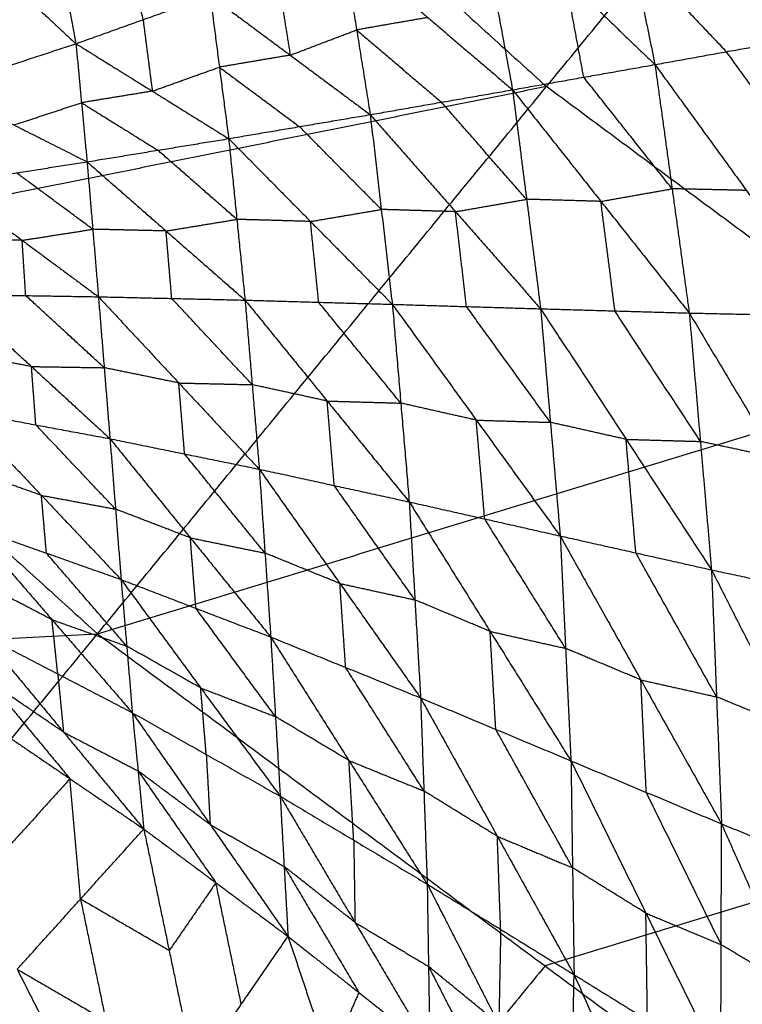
# Model space of a CAD drawing. Header units: millimetres. Extents: x -106 to 110, y -96 to 120.
# Tile 120 of 256: x -41.39 to -37.11, y -42.33 to -36.49. Entities that reach past the tile are written whole.
import ezdxf

# ---------------------------------------------------------------- set-up
doc = ezdxf.new("R2010")
doc.units = ezdxf.units.MM
doc.header["$MEASUREMENT"] = 0
doc.layers.add('Default', color=7, linetype='Continuous', true_color=0x000000)

msp = doc.modelspace()

# ---------------------------------------------------------------- linework, layer by layer
at = {"layer": 'Default'}
for points in [[(-40.9319, -40.137, 4.1879), (-38.2677, -36.8906, 4.07), (-35.6034, -33.6442, 3.952)], [(-40.7177, -34.67, 4.07), (-39.4927, -35.7803, 4.07), (-38.2677, -36.8906, 4.07)], [(-41.3254, -35.2534, -0.6867), (-41.1927, -35.9447, -0.1164), (-41.06, -36.6359, 0.454)], [(-37.899, -35.4258, 0.3292), (-37.7614, -36.0928, -0.1912), (-37.6238, -36.7599, -0.7115)], [(-37.899, -35.4258, 0.3292), (-37.3375, -36.0165, -0.2606), (-36.776, -36.6073, -0.8504)], [(-42.3256, -35.4591, -0.7322), (-41.6928, -36.0475, -0.1391), (-41.06, -36.6359, 0.454)], [(-45.832, -35.6958, 4.1879), (-43.382, -37.9164, 4.1879), (-40.9319, -40.137, 4.1879)], [(-38.686, -35.7405, 0.3563), (-38.5775, -36.325, -0.1074), (-38.469, -36.9096, -0.571)], [(-38.686, -35.7405, 0.3563), (-38.1549, -36.2502, -0.1776), (-37.6238, -36.7599, -0.7115)], [(-40.6618, -36.4936, 0.4363), (-40.7281, -36.148, 0.1511), (-40.7945, -35.8023, -0.1341)], [(-39.475, -36.0518, 0.3861), (-39.3943, -36.5543, -0.0226), (-39.3135, -37.0568, -0.4312)], [(-39.475, -36.0518, 0.3861), (-38.972, -36.4807, -0.0924), (-38.469, -36.9096, -0.571)], [(-37.7614, -36.0928, -0.1912), (-37.4807, -36.3882, -0.486), (-37.1999, -36.6836, -0.7809)], [(-39.8693, -36.2016, 0.4023), (-39.8289, -36.4528, 0.198), (-39.7885, -36.704, -0.0063)], [(-38.0464, -36.8347, -0.6412), (-38.1007, -36.5424, -0.4094), (-38.1549, -36.2502, -0.1776)], [(-41.06, -36.6359, 0.454), (-40.6618, -36.4936, 0.4363), (-40.2636, -36.3513, 0.4185)], [(-40.2636, -36.3513, 0.4185), (-40.2087, -36.7752, 0.0619), (-40.1538, -37.1991, -0.2948)], [(-40.2636, -36.3513, 0.4185), (-39.7885, -36.704, -0.0063), (-39.3135, -37.0568, -0.4312)], [(-40.6618, -36.4936, 0.4363), (-40.6343, -36.7056, 0.2579), (-40.6069, -36.9175, 0.0796)], [(-38.972, -36.4807, -0.0924), (-39.1831, -36.5175, -0.0575), (-39.3943, -36.5543, -0.0226)], [(-39.7885, -36.704, -0.0063), (-39.5914, -36.6292, -0.0145), (-39.3943, -36.5543, -0.0226)], [(-39.3943, -36.5543, -0.0226), (-39.1427, -36.7687, -0.2618), (-38.8912, -36.9832, -0.5011)], [(-37.6238, -36.7599, -0.7115), (-37.1999, -36.6836, -0.7809), (-36.776, -36.6073, -0.8504)], [(-41.8624, -36.8997, 0.4922), (-41.4612, -36.7678, 0.4731), (-41.06, -36.6359, 0.454)], [(-41.06, -36.6359, 0.454), (-41.027, -36.9863, 0.1457), (-40.9941, -37.3367, -0.1626)], [(-41.06, -36.6359, 0.454), (-40.6069, -36.9175, 0.0796), (-40.1538, -37.1991, -0.2948)], [(-39.7885, -36.704, -0.0063), (-39.9986, -36.7396, 0.0278), (-40.2087, -36.7752, 0.0619)], [(-36.6573, -37.4301, -1.1599), (-36.9286, -37.0568, -0.9704), (-37.1999, -36.6836, -0.7809)], [(-40.6069, -36.9175, 0.0796), (-40.4078, -36.8464, 0.0707), (-40.2087, -36.7752, 0.0619)], [(-40.2087, -36.7752, 0.0619), (-39.9712, -36.9516, -0.1506), (-39.7336, -37.1279, -0.363)], [(-38.469, -36.9096, -0.571), (-38.0464, -36.8347, -0.6412), (-37.6238, -36.7599, -0.7115)], [(-37.6238, -36.7599, -0.7115), (-37.5221, -37.4968, -0.9911), (-37.4203, -38.2337, -1.2706)], [(-37.6238, -36.7599, -0.7115), (-37.0812, -37.5064, -1.0905), (-36.5385, -38.2529, -1.4695)], [(-37.5221, -37.4968, -0.9911), (-37.7842, -37.1657, -0.8161), (-38.0464, -36.8347, -0.6412)], [(-38.2677, -36.8906, 4.07), (-40.8248, -37.4035, 4.1289), (-43.382, -37.9164, 4.1879)], [(-41.8624, -36.8997, 0.4922), (-41.4283, -37.1182, 0.1648), (-40.9941, -37.3367, -0.1626)], [(-39.3135, -37.0568, -0.4312), (-38.8912, -36.9832, -0.5011), (-38.469, -36.9096, -0.571)], [(-38.469, -36.9096, -0.571), (-38.3857, -37.5591, -0.8207), (-38.3023, -38.2086, -1.0705)], [(-38.469, -36.9096, -0.571), (-37.9447, -37.5716, -0.9208), (-37.4203, -38.2337, -1.2706)], [(-35.9428, -38.6148, 4.07), (-37.1052, -37.7527, 4.07), (-38.2677, -36.8906, 4.07)], [(-40.6069, -36.9175, 0.0796), (-40.8169, -36.9519, 0.1126), (-41.027, -36.9863, 0.1457)], [(-41.4283, -37.1182, 0.1648), (-41.2276, -37.0523, 0.1553), (-41.027, -36.9863, 0.1457)], [(-41.027, -36.9863, 0.1457), (-40.8005, -37.1271, -0.0415), (-40.5739, -37.2679, -0.2287)], [(-38.3857, -37.5591, -0.8207), (-38.6384, -37.2711, -0.6609), (-38.8912, -36.9832, -0.5011)], [(-40.1538, -37.1991, -0.2948), (-39.7336, -37.1279, -0.363), (-39.3135, -37.0568, -0.4312)], [(-39.3135, -37.0568, -0.4312), (-39.2479, -37.6194, -0.6523), (-39.1823, -38.1821, -0.8734)], [(-39.3135, -37.0568, -0.4312), (-38.8079, -37.6327, -0.7509), (-38.3023, -38.2086, -1.0705)], [(-40.9319, -40.137, 4.1879), (-35.9428, -38.6148, 4.07), (-30.9537, -37.0927, 3.952)], [(-39.2479, -37.6194, -0.6523), (-39.4908, -37.3737, -0.5077), (-39.7336, -37.1279, -0.363)], [(-40.9941, -37.3367, -0.1626), (-40.5739, -37.2679, -0.2287), (-40.1538, -37.1991, -0.2948)], [(-40.1538, -37.1991, -0.2948), (-40.1051, -37.6782, -0.4888), (-40.0565, -38.1572, -0.6829)], [(-40.1538, -37.1991, -0.2948), (-39.6681, -37.6906, -0.5841), (-39.1823, -38.1821, -0.8734)], [(-40.1051, -37.6782, -0.4888), (-40.3395, -37.473, -0.3588), (-40.5739, -37.2679, -0.2287)], [(-41.8316, -37.4674, -0.0347), (-41.4129, -37.4021, -0.0986), (-40.9941, -37.3367, -0.1626)], [(-40.9941, -37.3367, -0.1626), (-40.9603, -37.737, -0.3316), (-40.9266, -38.1372, -0.5006)], [(-40.9941, -37.3367, -0.1626), (-40.5253, -37.747, -0.4227), (-40.0565, -38.1572, -0.6829)], [(-40.9603, -37.737, -0.3316), (-41.1866, -37.5695, -0.2151), (-41.4129, -37.4021, -0.0986)], [(-41.8316, -37.4674, -0.0347), (-41.3791, -37.8023, -0.2676), (-40.9266, -38.1372, -0.5006)], [(-37.9447, -37.5716, -0.9208), (-37.7334, -37.5342, -0.9559), (-37.5221, -37.4968, -0.9911)], [(-37.0812, -37.5064, -1.0905), (-37.3016, -37.5016, -1.0408), (-37.5221, -37.4968, -0.9911)], [(-38.8079, -37.6327, -0.7509), (-38.5968, -37.5959, -0.7858), (-38.3857, -37.5591, -0.8207)], [(-37.9447, -37.5716, -0.9208), (-38.1652, -37.5654, -0.8708), (-38.3857, -37.5591, -0.8207)], [(-37.8613, -38.2212, -1.1706), (-37.903, -37.8964, -1.0457), (-37.9447, -37.5716, -0.9208)], [(-39.6681, -37.6906, -0.5841), (-39.458, -37.655, -0.6182), (-39.2479, -37.6194, -0.6523)], [(-38.8079, -37.6327, -0.7509), (-39.0279, -37.626, -0.7016), (-39.2479, -37.6194, -0.6523)], [(-38.7423, -38.1953, -0.972), (-38.7751, -37.914, -0.8614), (-38.8079, -37.6327, -0.7509)], [(-40.5253, -37.747, -0.4227), (-40.3152, -37.7126, -0.4558), (-40.1051, -37.6782, -0.4888)], [(-39.6681, -37.6906, -0.5841), (-39.8866, -37.6844, -0.5365), (-40.1051, -37.6782, -0.4888)], [(-39.6194, -38.1697, -0.7781), (-39.6437, -37.9301, -0.6811), (-39.6681, -37.6906, -0.5841)], [(-41.3791, -37.8023, -0.2676), (-41.1697, -37.7696, -0.2996), (-40.9603, -37.737, -0.3316)], [(-40.5253, -37.747, -0.4227), (-40.7428, -37.742, -0.3772), (-40.9603, -37.737, -0.3316)], [(-40.4915, -38.1472, -0.5917), (-40.5084, -37.9471, -0.5072), (-40.5253, -37.747, -0.4227)], [(-41.3791, -37.8023, -0.2676), (-41.5949, -37.7988, -0.2241), (-41.8107, -37.7953, -0.1806)], [(-41.3582, -38.1302, -0.4136), (-41.3686, -37.9663, -0.3406), (-41.3791, -37.8023, -0.2676)], [(-41.7897, -38.1232, -0.3265), (-41.3582, -38.1302, -0.4136), (-40.9266, -38.1372, -0.5006)], [(-41.7897, -38.1232, -0.3265), (-41.3239, -38.5512, -0.4425), (-40.8582, -38.9792, -0.5585)], [(-40.8924, -38.5582, -0.5296), (-41.1253, -38.3442, -0.4716), (-41.3582, -38.1302, -0.4136)], [(-40.9266, -38.1372, -0.5006), (-40.8924, -38.5582, -0.5296), (-40.8582, -38.9792, -0.5585)], [(-40.9266, -38.1372, -0.5006), (-40.4915, -38.1472, -0.5917), (-40.0565, -38.1572, -0.6829)], [(-40.9266, -38.1372, -0.5006), (-40.4495, -38.6487, -0.6253), (-39.9723, -39.1601, -0.75)], [(-40.0144, -38.6587, -0.7165), (-40.253, -38.403, -0.6541), (-40.4915, -38.1472, -0.5917)], [(-40.0565, -38.1572, -0.6829), (-40.0144, -38.6587, -0.7165), (-39.9723, -39.1601, -0.75)], [(-40.0565, -38.1572, -0.6829), (-39.6194, -38.1697, -0.7781), (-39.1823, -38.1821, -0.8734)], [(-40.0565, -38.1572, -0.6829), (-39.5693, -38.7558, -0.8169), (-39.0821, -39.3543, -0.951)], [(-39.1322, -38.7682, -0.9122), (-39.3758, -38.4689, -0.8452), (-39.6194, -38.1697, -0.7781)], [(-39.1823, -38.1821, -0.8734), (-39.1322, -38.7682, -0.9122), (-39.0821, -39.3543, -0.951)], [(-39.1823, -38.1821, -0.8734), (-38.7423, -38.1953, -0.972), (-38.3023, -38.2086, -1.0705)], [(-39.1823, -38.1821, -0.8734), (-38.6843, -38.8691, -1.0165), (-38.1863, -39.5561, -1.1597)], [(-38.2443, -38.8823, -1.1151), (-38.4933, -38.5388, -1.0435), (-38.7423, -38.1953, -0.972)], [(-38.3023, -38.2086, -1.0705), (-38.2443, -38.8823, -1.1151), (-38.1863, -39.5561, -1.1597)], [(-38.3023, -38.2086, -1.0705), (-37.8613, -38.2212, -1.1706), (-37.4203, -38.2337, -1.2706)], [(-38.3023, -38.2086, -1.0705), (-37.7954, -38.983, -1.2214), (-37.2884, -39.7575, -1.3722)], [(-37.3544, -38.9956, -1.3214), (-37.6079, -38.6084, -1.246), (-37.8613, -38.2212, -1.1706)], [(-37.4203, -38.2337, -1.2706), (-37.3544, -38.9956, -1.3214), (-37.2884, -39.7575, -1.3722)], [(-37.4203, -38.2337, -1.2706), (-36.9794, -38.2433, -1.37), (-36.5385, -38.2529, -1.4695)], [(-37.4203, -38.2337, -1.2706), (-36.9061, -39.0921, -1.4273), (-36.3919, -39.9505, -1.584)], [(-41.3239, -38.5512, -0.4425), (-41.5438, -38.5103, -0.397), (-41.7636, -38.4695, -0.3514)], [(-41.2978, -38.8975, -0.4674), (-41.3109, -38.7243, -0.455), (-41.3239, -38.5512, -0.4425)], [(-41.3239, -38.5512, -0.4425), (-41.1082, -38.5547, -0.4861), (-40.8924, -38.5582, -0.5296)], [(-40.4495, -38.6487, -0.6253), (-40.6709, -38.6034, -0.5775), (-40.8924, -38.5582, -0.5296)], [(-40.4152, -39.0696, -0.6543), (-40.4324, -38.8592, -0.6398), (-40.4495, -38.6487, -0.6253)], [(-40.4495, -38.6487, -0.6253), (-40.2319, -38.6537, -0.6709), (-40.0144, -38.6587, -0.7165)], [(-39.5693, -38.7558, -0.8169), (-39.7918, -38.7072, -0.7667), (-40.0144, -38.6587, -0.7165)], [(-39.5272, -39.2572, -0.8505), (-39.5482, -39.0065, -0.8337), (-39.5693, -38.7558, -0.8169)], [(-39.5693, -38.7558, -0.8169), (-39.3507, -38.762, -0.8646), (-39.1322, -38.7682, -0.9122)], [(-38.6843, -38.8691, -1.0165), (-38.9083, -38.8186, -0.9644), (-39.1322, -38.7682, -0.9122)], [(-41.7375, -38.8158, -0.3762), (-41.2978, -38.8975, -0.4674), (-40.8582, -38.9792, -0.5585)], [(-41.7375, -38.8158, -0.3762), (-41.2648, -39.3154, -0.3907), (-40.792, -39.815, -0.4052)], [(-40.8251, -39.3971, -0.4819), (-41.0615, -39.1473, -0.4746), (-41.2978, -38.8975, -0.4674)], [(-38.6342, -39.4552, -1.0554), (-38.6593, -39.1621, -1.036), (-38.6843, -38.8691, -1.0165)], [(-38.6843, -38.8691, -1.0165), (-38.4643, -38.8757, -1.0658), (-38.2443, -38.8823, -1.1151)], [(-37.7954, -38.983, -1.2214), (-38.0199, -38.9327, -1.1682), (-38.2443, -38.8823, -1.1151)], [(-40.8582, -38.9792, -0.5585), (-40.8251, -39.3971, -0.4819), (-40.792, -39.815, -0.4052)], [(-40.8582, -38.9792, -0.5585), (-40.4152, -39.0696, -0.6543), (-39.9723, -39.1601, -0.75)], [(-40.8582, -38.9792, -0.5585), (-40.3811, -39.5674, -0.5661), (-39.9041, -40.1557, -0.5737)], [(-37.7374, -39.6568, -1.266), (-37.7664, -39.3199, -1.2437), (-37.7954, -38.983, -1.2214)], [(-37.7954, -38.983, -1.2214), (-37.5749, -38.9893, -1.2714), (-37.3544, -38.9956, -1.3214)], [(-36.9061, -39.0921, -1.4273), (-37.1302, -39.0438, -1.3744), (-37.3544, -38.9956, -1.3214)], [(-39.9382, -39.6579, -0.6619), (-40.1767, -39.3638, -0.6581), (-40.4152, -39.0696, -0.6543)], [(-41.2648, -39.3154, -0.3907), (-41.4863, -39.2371, -0.3505), (-41.7079, -39.1587, -0.3102)], [(-39.9723, -39.1601, -0.75), (-39.9382, -39.6579, -0.6619), (-39.9041, -40.1557, -0.5737)], [(-39.9723, -39.1601, -0.75), (-39.5272, -39.2572, -0.8505), (-39.0821, -39.3543, -0.951)], [(-39.9723, -39.1601, -0.75), (-39.4935, -39.8384, -0.7503), (-39.0148, -40.5168, -0.7505)], [(-39.0484, -39.9355, -0.8508), (-39.2878, -39.5964, -0.8506), (-39.5272, -39.2572, -0.8505)], [(-41.2352, -39.6584, -0.3247), (-41.25, -39.4869, -0.3577), (-41.2648, -39.3154, -0.3907)], [(-41.2648, -39.3154, -0.3907), (-41.0449, -39.3562, -0.4363), (-40.8251, -39.3971, -0.4819)], [(-39.0821, -39.3543, -0.951), (-39.0484, -39.9355, -0.8508), (-39.0148, -40.5168, -0.7505)], [(-39.0821, -39.3543, -0.951), (-38.6342, -39.4552, -1.0554), (-38.1863, -39.5561, -1.1597)], [(-39.0821, -39.3543, -0.951), (-38.6022, -40.1223, -0.9425), (-38.1223, -40.8903, -0.934)], [(-40.3811, -39.5674, -0.5661), (-40.6031, -39.4823, -0.524), (-40.8251, -39.3971, -0.4819)], [(-38.1543, -40.2232, -1.0469), (-38.3943, -39.8392, -1.0511), (-38.6342, -39.4552, -1.0554)], [(-41.6783, -39.5017, -0.2442), (-41.2352, -39.6584, -0.3247), (-40.792, -39.815, -0.4052)], [(-41.6783, -39.5017, -0.2442), (-41.2019, -40.0534, -0.1232), (-40.7254, -40.605, -0.0022)], [(-40.3481, -39.9854, -0.4895), (-40.3646, -39.7764, -0.5278), (-40.3811, -39.5674, -0.5661)], [(-40.3811, -39.5674, -0.5661), (-40.1597, -39.6127, -0.614), (-39.9382, -39.6579, -0.6619)], [(-38.1863, -39.5561, -1.1597), (-38.1543, -40.2232, -1.0469), (-38.1223, -40.8903, -0.934)], [(-38.1863, -39.5561, -1.1597), (-37.7374, -39.6568, -1.266), (-37.2884, -39.7575, -1.3722)], [(-38.1863, -39.5561, -1.1597), (-37.7075, -40.4102, -1.1404), (-37.2287, -41.2644, -1.1212)], [(-40.7587, -40.21, -0.2037), (-40.9969, -39.9342, -0.2642), (-41.2352, -39.6584, -0.3247)], [(-39.4935, -39.8384, -0.7503), (-39.7159, -39.7482, -0.7061), (-39.9382, -39.6579, -0.6619)], [(-37.2585, -40.5109, -1.2467), (-37.498, -40.0838, -1.2563), (-37.7374, -39.6568, -1.266)], [(-37.2884, -39.7575, -1.3722), (-37.2585, -40.5109, -1.2467), (-37.2287, -41.2644, -1.1212)], [(-37.2884, -39.7575, -1.3722), (-36.8402, -39.854, -1.4781), (-36.3919, -39.9505, -1.584)], [(-37.2884, -39.7575, -1.3722), (-36.8122, -40.6928, -1.3401), (-36.336, -41.6282, -1.308)], [(-41.2019, -40.0534, -0.1232), (-41.4231, -39.9383, -0.0972), (-41.6443, -39.8233, -0.0711)], [(-40.792, -39.815, -0.4052), (-40.7587, -40.21, -0.2037), (-40.7254, -40.605, -0.0022)], [(-40.792, -39.815, -0.4052), (-40.3481, -39.9854, -0.4895), (-39.9041, -40.1557, -0.5737)], [(-40.792, -39.815, -0.4052), (-40.32, -40.4577, -0.2574), (-39.8479, -41.1004, -0.1097)], [(-39.4594, -40.3362, -0.6621), (-39.4765, -40.0873, -0.7062), (-39.4935, -39.8384, -0.7503)], [(-39.4935, -39.8384, -0.7503), (-39.271, -39.887, -0.8005), (-39.0484, -39.9355, -0.8508)], [(-38.6022, -40.1223, -0.9425), (-38.8253, -40.0289, -0.8966), (-39.0484, -39.9355, -0.8508)], [(-39.876, -40.628, -0.3417), (-40.112, -40.3067, -0.4156), (-40.3481, -39.9854, -0.4895)], [(-41.1679, -40.3749, 0.0499), (-41.1849, -40.2142, -0.0366), (-41.2019, -40.0534, -0.1232)], [(-41.2019, -40.0534, -0.1232), (-40.9803, -40.1317, -0.1634), (-40.7587, -40.21, -0.2037)], [(-38.5685, -40.7035, -0.8423), (-38.5854, -40.4129, -0.8924), (-38.6022, -40.1223, -0.9425)], [(-38.6022, -40.1223, -0.9425), (-38.3783, -40.1728, -0.9947), (-38.1543, -40.2232, -1.0469)], [(-50.795, -40.6588, 4.6759), (-45.8635, -40.3979, 4.4319), (-40.9319, -40.137, 4.1879)], [(-45.3845, -45.5625, 4.6759), (-43.1582, -42.8498, 4.4319), (-40.9319, -40.137, 4.1879)], [(-41.6104, -40.1449, 0.102), (-41.1679, -40.3749, 0.0499), (-40.7254, -40.605, -0.0022)], [(-41.6104, -40.1449, 0.102), (-41.1338, -40.7199, 0.379), (-40.6573, -41.2949, 0.656)], [(-40.9319, -40.137, 4.1879), (-38.276, -42.1068, 4.1879), (-35.6201, -44.0765, 4.1879)], [(-39.9041, -40.1557, -0.5737), (-39.876, -40.628, -0.3417), (-39.8479, -41.1004, -0.1097)], [(-39.9041, -40.1557, -0.5737), (-39.4594, -40.3362, -0.6621), (-39.0148, -40.5168, -0.7505)], [(-39.9041, -40.1557, -0.5737), (-39.4397, -40.8887, -0.3975), (-38.9754, -41.6217, -0.2212)], [(-40.32, -40.4577, -0.2574), (-40.5393, -40.3339, -0.2306), (-40.7587, -40.21, -0.2037)], [(-37.7075, -40.4102, -1.1404), (-37.9309, -40.3167, -1.0937), (-38.1543, -40.2232, -1.0469)], [(-38.9951, -41.0692, -0.4858), (-39.2272, -40.7027, -0.574), (-39.4594, -40.3362, -0.6621)], [(-41.1679, -40.3749, 0.0499), (-41.1509, -40.5474, 0.2145), (-41.1338, -40.7199, 0.379)], [(-37.6755, -41.0773, -1.0276), (-37.6915, -40.7438, -1.084), (-37.7075, -40.4102, -1.1404)], [(-37.7075, -40.4102, -1.1404), (-37.483, -40.4606, -1.1936), (-37.2585, -40.5109, -1.2467)], [(-41.572, -40.4216, 0.3823), (-41.3337, -40.7091, 0.5208), (-41.0955, -40.9966, 0.6593)], [(-41.1338, -40.7199, 0.379), (-41.3529, -40.5707, 0.3807), (-41.572, -40.4216, 0.3823)], [(-40.2867, -40.8527, -0.0559), (-40.3033, -40.6552, -0.1567), (-40.32, -40.4577, -0.2574)], [(-40.32, -40.4577, -0.2574), (-40.098, -40.5429, -0.2996), (-39.876, -40.628, -0.3417)], [(-39.0148, -40.5168, -0.7505), (-38.9951, -41.0692, -0.4858), (-38.9754, -41.6217, -0.2212)], [(-39.0148, -40.5168, -0.7505), (-38.5685, -40.7035, -0.8423), (-38.1223, -40.8903, -0.934)], [(-39.0148, -40.5168, -0.7505), (-38.5593, -41.3379, -0.5433), (-38.1039, -42.159, -0.3361)], [(-36.8122, -40.6928, -1.3401), (-37.0354, -40.6019, -1.2934), (-37.2585, -40.5109, -1.2467)], [(-33.2869, -40.5846, 4.07), (-35.7815, -41.3457, 4.1289), (-38.276, -42.1068, 4.1879)], [(-40.7254, -40.605, -0.0022), (-40.6914, -40.95, 0.3269), (-40.6573, -41.2949, 0.656)], [(-40.7254, -40.605, -0.0022), (-40.2867, -40.8527, -0.0559), (-39.8479, -41.1004, -0.1097)], [(-40.7254, -40.605, -0.0022), (-40.2634, -41.2684, 0.3259), (-39.8015, -41.9318, 0.654)], [(-39.4397, -40.8887, -0.3975), (-39.6579, -40.7584, -0.3696), (-39.876, -40.628, -0.3417)], [(-41.5337, -40.6983, 0.6626), (-41.0955, -40.9966, 0.6593), (-40.6573, -41.2949, 0.656)], [(-38.1131, -41.5247, -0.6351), (-38.3408, -41.1141, -0.7387), (-38.5685, -40.7035, -0.8423)], [(-41.1338, -40.7199, 0.379), (-40.9126, -40.8349, 0.353), (-40.6914, -40.95, 0.3269)], [(-40.2867, -40.8527, -0.0559), (-40.275, -41.0606, 0.135), (-40.2634, -41.2684, 0.3259)], [(-39.4116, -41.361, -0.1654), (-39.4257, -41.1249, -0.2814), (-39.4397, -40.8887, -0.3975)], [(-39.4397, -40.8887, -0.3975), (-39.2174, -40.979, -0.4416), (-38.9951, -41.0692, -0.4858)], [(-38.1223, -40.8903, -0.934), (-38.1131, -41.5247, -0.6351), (-38.1039, -42.159, -0.3361)], [(-38.1223, -40.8903, -0.934), (-37.6777, -41.7938, -0.6935), (-37.2331, -42.6973, -0.453)], [(-38.1223, -40.8903, -0.934), (-37.6755, -41.0773, -1.0276), (-37.2287, -41.2644, -1.1212)], [(-41.0955, -40.9966, 0.6593), (-41.2833, -41.2045, 0.4366), (-41.4711, -41.4124, 0.2138)], [(-41.033, -41.7107, 0.2105), (-41.0642, -41.3537, 0.4349), (-41.0955, -40.9966, 0.6593)], [(-40.6914, -40.95, 0.3269), (-40.4604, -41.2817, 0.491), (-40.2294, -41.6134, 0.655)], [(-40.2634, -41.2684, 0.3259), (-40.4774, -41.1092, 0.3264), (-40.6914, -40.95, 0.3269)], [(-39.8479, -41.1004, -0.1097), (-39.8247, -41.5161, 0.2722), (-39.8015, -41.9318, 0.654)], [(-39.8479, -41.1004, -0.1097), (-39.4116, -41.361, -0.1654), (-38.9754, -41.6217, -0.2212)], [(-39.8479, -41.1004, -0.1097), (-39.4039, -41.8491, 0.273), (-38.96, -42.5978, 0.6556)], [(-38.5593, -41.3379, -0.5433), (-38.7772, -41.2036, -0.5146), (-38.9951, -41.0692, -0.4858)], [(-37.2309, -41.9808, -0.7871), (-37.4532, -41.5291, -0.9073), (-37.6755, -41.0773, -1.0276)], [(-41.4086, -42.1265, -0.235), (-41.033, -41.7107, 0.2105), (-40.6573, -41.2949, 0.656)], [(-40.6573, -41.2949, 0.656), (-40.5067, -42.0162, 0.2454), (-40.356, -42.7375, -0.1652)], [(-40.6573, -41.2949, 0.656), (-40.2294, -41.6134, 0.655), (-39.8015, -41.9318, 0.654)], [(-40.2634, -41.2684, 0.3259), (-40.0441, -41.3923, 0.2991), (-39.8247, -41.5161, 0.2722)], [(-37.2331, -42.6973, -0.453), (-37.2309, -41.9808, -0.7871), (-37.2287, -41.2644, -1.1212)], [(-37.2287, -41.2644, -1.1212), (-36.795, -42.2442, -0.8456), (-36.3614, -43.224, -0.5699)], [(-37.2287, -41.2644, -1.1212), (-36.7823, -41.4463, -1.2146), (-36.336, -41.6282, -1.308)], [(-38.5396, -41.8903, -0.2786), (-38.5495, -41.6141, -0.411), (-38.5593, -41.3379, -0.5433)], [(-38.5593, -41.3379, -0.5433), (-38.3362, -41.4313, -0.5892), (-38.1131, -41.5247, -0.6351)], [(-39.4116, -41.361, -0.1654), (-39.4078, -41.6051, 0.0538), (-39.4039, -41.8491, 0.273)], [(-39.8247, -41.5161, 0.2722), (-39.6027, -41.8905, 0.4635), (-39.3807, -42.2648, 0.6548)], [(-39.4039, -41.8491, 0.273), (-39.6143, -41.6826, 0.2726), (-39.8247, -41.5161, 0.2722)], [(-37.6777, -41.7938, -0.6935), (-37.8954, -41.6592, -0.6643), (-38.1131, -41.5247, -0.6351)], [(-40.2294, -41.6134, 0.655), (-40.368, -41.8148, 0.4502), (-40.5067, -42.0162, 0.2454)], [(-40.0788, -42.3347, 0.2444), (-40.1541, -41.974, 0.4497), (-40.2294, -41.6134, 0.655)], [(-38.9754, -41.6217, -0.2212), (-38.9677, -42.1098, 0.2172), (-38.96, -42.5978, 0.6556)], [(-38.9754, -41.6217, -0.2212), (-38.5503, -42.4516, 0.2193), (-38.1253, -43.2815, 0.6598)], [(-38.9754, -41.6217, -0.2212), (-38.5396, -41.8903, -0.2786), (-38.1039, -42.159, -0.3361)], [(-41.033, -41.7107, 0.2105), (-40.9576, -42.0714, 0.0052), (-40.8823, -42.432, -0.2001)], [(-40.5067, -42.0162, 0.2454), (-40.7698, -41.8635, 0.228), (-41.033, -41.7107, 0.2105)], [(-37.6685, -42.4282, -0.3946), (-37.6731, -42.111, -0.5441), (-37.6777, -41.7938, -0.6935)], [(-37.6777, -41.7938, -0.6935), (-37.4543, -41.8873, -0.7403), (-37.2309, -41.9808, -0.7871)], [(-39.4039, -41.8491, 0.273), (-39.1858, -41.9794, 0.2451), (-38.9677, -42.1098, 0.2172)], [(-40.356, -42.7375, -0.1652), (-40.0788, -42.3347, 0.2444), (-39.8015, -41.9318, 0.654)], [(-39.8015, -41.9318, 0.654), (-39.5572, -42.6631, 0.2856), (-39.313, -43.3944, -0.0828)], [(-39.8015, -41.9318, 0.654), (-39.3807, -42.2648, 0.6548), (-38.96, -42.5978, 0.6556)], [(-38.5396, -41.8903, -0.2786), (-38.545, -42.171, -0.0297), (-38.5503, -42.4516, 0.2193)], [(-36.795, -42.2442, -0.8456), (-37.013, -42.1125, -0.8163), (-37.2309, -41.9808, -0.7871)], [(-38.276, -42.1068, 4.1879), (-39.3892, -43.4631, 4.3099), (-40.5023, -44.8195, 4.4319)], [(-38.9677, -42.1098, 0.2172), (-38.7551, -42.5247, 0.4375), (-38.5426, -42.9397, 0.6577)], [(-38.5503, -42.4516, 0.2193), (-38.759, -42.2807, 0.2183), (-38.9677, -42.1098, 0.2172)], [(-41.4086, -42.1265, -0.235), (-40.9485, -43.0368, -0.49), (-40.4884, -43.9471, -0.7451)], [(-41.4086, -42.1265, -0.235), (-40.8823, -42.432, -0.2001), (-40.356, -42.7375, -0.1652)], [(-38.1253, -43.2815, 0.6598), (-38.1146, -42.7203, 0.1619), (-38.1039, -42.159, -0.3361)], [(-38.1039, -42.159, -0.3361), (-37.6992, -43.0623, 0.1647), (-37.2945, -43.9656, 0.6655)], [(-38.1039, -42.159, -0.3361), (-37.6685, -42.4282, -0.3946), (-37.2331, -42.6973, -0.453)], [(-39.3807, -42.2648, 0.6548), (-39.469, -42.464, 0.4702), (-39.5572, -42.6631, 0.2856)]]:
    msp.add_open_spline(points, degree=2, dxfattribs=at)

doc.saveas('drawing.dxf')
